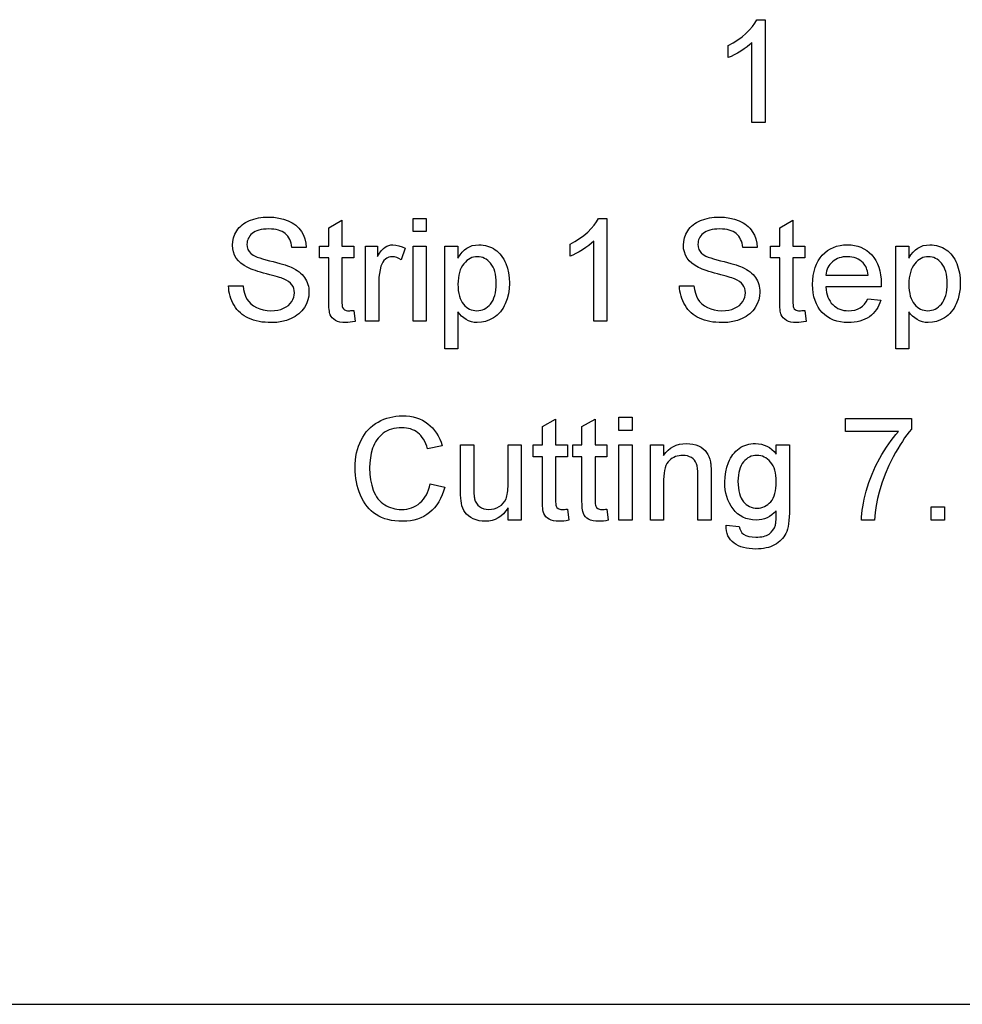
# Model space of a CAD drawing. Header units: inches. Extents: x 0.7 to 43.6, y 0.3 to 38.8.
# Tile 6 of 97: x 6.475 to 6.934, y 24.081 to 24.56. Entities that reach past the tile are written whole.
import ezdxf

# ---------------------------------------------------------------- set-up
doc = ezdxf.new("R2010")
doc.units = ezdxf.units.IN
doc.header["$MEASUREMENT"] = 0
doc.layers.add('SID-M-S', color=90, linetype='Continuous')

msp = doc.modelspace()

# ---------------------------------------------------------------- linework, layer by layer
at = {"color": 7, "linetype": 'Continuous'}
msp.add_line((3.852959, 24.081229), (9.790459, 24.081229), dxfattribs=at)
at = {"color": 7, "linetype": 'Continuous', "flags": 128}
for points in [[(6.837734, 24.509871), (6.831324, 24.509871), (6.831324, 24.509871), (6.831324, 24.548834), (6.831324, 24.548834), (6.830203, 24.547782), (6.828921, 24.54673), (6.827468, 24.545668), (6.825856, 24.544617), (6.824213, 24.543635), (6.822651, 24.542774), (6.821178, 24.542053), (6.819786, 24.541462), (6.819786, 24.541462), (6.819786, 24.547371), (6.819786, 24.547371), (6.82217, 24.548643), (6.824393, 24.550035), (6.826467, 24.551558), (6.82839, 24.553211), (6.830102, 24.554913), (6.831535, 24.556596), (6.832707, 24.558249), (6.833608, 24.559871), (6.833608, 24.559871), (6.837735, 24.559871), (6.837735, 24.559871), (6.837735, 24.509871)], [(6.576835, 24.430571), (6.583888, 24.430571), (6.583888, 24.430571), (6.584159, 24.428678), (6.58457, 24.426965), (6.58511, 24.425423), (6.585782, 24.42406), (6.586633, 24.422858), (6.587685, 24.421767), (6.588947, 24.420805), (6.590409, 24.419954), (6.592032, 24.419273), (6.593744, 24.418782), (6.595557, 24.418491), (6.59747, 24.418391), (6.59747, 24.418391), (6.599163, 24.418461), (6.600755, 24.418692), (6.602238, 24.419052), (6.60362, 24.419573), (6.604872, 24.420224), (6.605944, 24.420985), (6.606855, 24.421857), (6.607586, 24.422838), (6.608157, 24.42388), (6.608568, 24.424942), (6.608808, 24.426024), (6.608888, 24.427115), (6.608888, 24.427115), (6.608808, 24.428197), (6.608588, 24.429209), (6.608197, 24.43014), (6.607667, 24.431011), (6.606955, 24.431813), (6.606034, 24.432564), (6.604902, 24.433245), (6.60356, 24.433866), (6.60356, 24.433866), (6.603029, 24.434076), (6.602348, 24.434307), (6.601537, 24.434577), (6.600585, 24.434868), (6.599483, 24.435178), (6.598251, 24.435519), (6.596869, 24.435889), (6.595357, 24.43629), (6.593824, 24.436701), (6.592402, 24.437101), (6.59109, 24.437502), (6.589888, 24.437893), (6.588786, 24.438283), (6.587795, 24.438664), (6.586913, 24.439034), (6.586142, 24.439405), (6.586142, 24.439405), (6.584399, 24.440397), (6.582887, 24.441488), (6.581615, 24.4427), (6.580583, 24.444022), (6.579782, 24.445445), (6.579221, 24.446957), (6.57887, 24.44854), (6.57876, 24.450212), (6.57876, 24.450212), (6.57889, 24.452065), (6.579291, 24.453858), (6.579952, 24.455581), (6.580874, 24.457243), (6.581435, 24.458035), (6.582056, 24.458786), (6.582737, 24.459477), (6.583488, 24.460128), (6.584289, 24.460719), (6.585151, 24.46127), (6.586082, 24.461761), (6.587064, 24.462211), (6.589157, 24.462953), (6.59137, 24.463483), (6.593684, 24.463794), (6.596118, 24.463904), (6.596118, 24.463904), (6.598782, 24.463794), (6.601286, 24.463463), (6.60362, 24.462903), (6.605794, 24.462131), (6.606805, 24.461661), (6.607767, 24.46115), (6.608658, 24.460579), (6.609499, 24.459948), (6.610271, 24.459277), (6.610982, 24.458546), (6.611643, 24.457764), (6.612234, 24.456933), (6.613235, 24.45516), (6.613967, 24.453277), (6.614447, 24.451274), (6.614658, 24.449161), (6.614658, 24.449161), (6.607606, 24.449161), (6.607606, 24.449161), (6.607456, 24.450232), (6.607236, 24.451244), (6.606935, 24.452185), (6.606575, 24.453057), (6.606144, 24.453858), (6.605643, 24.454589), (6.605062, 24.45526), (6.604421, 24.455861), (6.6037, 24.456392), (6.602899, 24.456853), (6.602017, 24.457243), (6.601056, 24.457564), (6.600014, 24.457814), (6.598892, 24.457995), (6.597681, 24.458095), (6.596399, 24.458135), (6.596399, 24.458135), (6.595066, 24.458105), (6.593824, 24.457995), (6.592673, 24.457824), (6.591621, 24.457584), (6.590659, 24.457274), (6.589788, 24.456903), (6.589017, 24.456452), (6.588336, 24.455941), (6.587745, 24.45538), (6.587234, 24.45479), (6.586793, 24.454179), (6.586443, 24.453538), (6.586162, 24.452856), (6.585972, 24.452155), (6.585852, 24.451434), (6.585812, 24.450673), (6.585812, 24.450673), (6.585922, 24.449391), (6.586262, 24.448229), (6.586823, 24.447177), (6.587604, 24.446256), (6.587604, 24.446256), (6.588135, 24.445825), (6.588836, 24.445384), (6.589718, 24.444944), (6.59078, 24.444503), (6.592011, 24.444062), (6.593424, 24.443612), (6.595016, 24.443161), (6.596779, 24.44271), (6.598572, 24.442259), (6.600225, 24.441829), (6.601737, 24.441418), (6.603119, 24.441018), (6.604361, 24.440627), (6.605463, 24.440246), (6.606435, 24.439886), (6.607266, 24.439545), (6.607266, 24.439545), (6.608338, 24.439034), (6.609339, 24.438483), (6.610271, 24.437903), (6.611122, 24.437292), (6.611903, 24.436641), (6.612614, 24.435959), (6.613255, 24.435248), (6.613816, 24.434497), (6.614317, 24.433716), (6.614748, 24.432915), (6.615108, 24.432073), (6.615409, 24.431212), (6.615639, 24.43031), (6.61581, 24.429389), (6.61591, 24.428437), (6.61594, 24.427456), (6.61594, 24.427456), (6.6158, 24.425503), (6.615379, 24.42362), (6.614678, 24.421777), (6.613696, 24.420004), (6.613105, 24.419153), (6.612454, 24.418351), (6.611733, 24.4176), (6.610962, 24.416899), (6.61012, 24.416238), (6.609229, 24.415637), (6.608267, 24.415076), (6.607246, 24.414565), (6.605072, 24.413714), (6.602779, 24.413113), (6.600345, 24.412742), (6.597781, 24.412622), (6.597781, 24.412622), (6.596148, 24.412652), (6.594586, 24.412752), (6.593083, 24.412913), (6.591651, 24.413143), (6.590289, 24.413443), (6.588997, 24.413804), (6.587765, 24.414225), (6.586603, 24.414715), (6.585511, 24.415276), (6.584469, 24.415897), (6.583498, 24.416588), (6.582586, 24.41735), (6.581725, 24.418171), (6.580934, 24.419062), (6.580203, 24.420014), (6.579532, 24.421036), (6.578931, 24.422107), (6.5784, 24.423209), (6.577949, 24.424351), (6.577578, 24.425533), (6.577278, 24.426735), (6.577058, 24.427977), (6.576907, 24.429259), (6.576837, 24.430571)], [(6.796067, 24.430571), (6.803119, 24.430571), (6.803119, 24.430571), (6.80339, 24.428678), (6.8038, 24.426965), (6.804341, 24.425423), (6.805012, 24.42406), (6.805864, 24.422858), (6.806915, 24.421767), (6.808177, 24.420805), (6.80964, 24.419954), (6.811262, 24.419273), (6.812975, 24.418782), (6.814788, 24.418491), (6.816701, 24.418391), (6.816701, 24.418391), (6.818394, 24.418461), (6.819986, 24.418692), (6.821469, 24.419052), (6.822851, 24.419573), (6.824103, 24.420224), (6.825175, 24.420985), (6.826086, 24.421857), (6.826817, 24.422838), (6.827388, 24.42388), (6.827799, 24.424942), (6.828039, 24.426024), (6.828119, 24.427115), (6.828119, 24.427115), (6.828039, 24.428197), (6.827819, 24.429209), (6.827428, 24.43014), (6.826897, 24.431011), (6.826186, 24.431813), (6.825265, 24.432564), (6.824133, 24.433245), (6.822791, 24.433866), (6.822791, 24.433866), (6.82226, 24.434076), (6.821579, 24.434307), (6.820767, 24.434577), (6.819816, 24.434868), (6.818714, 24.435178), (6.817482, 24.435519), (6.8161, 24.435889), (6.814588, 24.43629), (6.813055, 24.436701), (6.811633, 24.437101), (6.810321, 24.437502), (6.809119, 24.437893), (6.808017, 24.438283), (6.807026, 24.438664), (6.806144, 24.439034), (6.805373, 24.439405), (6.805373, 24.439405), (6.80363, 24.440397), (6.802118, 24.441488), (6.800846, 24.4427), (6.799814, 24.444022), (6.799013, 24.445445), (6.798452, 24.446957), (6.798101, 24.44854), (6.797991, 24.450212), (6.797991, 24.450212), (6.798121, 24.452065), (6.798522, 24.453858), (6.799183, 24.455581), (6.800104, 24.457243), (6.800665, 24.458035), (6.801286, 24.458786), (6.801967, 24.459477), (6.802719, 24.460128), (6.80352, 24.460719), (6.804381, 24.46127), (6.805313, 24.461761), (6.806294, 24.462211), (6.808388, 24.462953), (6.810601, 24.463483), (6.812915, 24.463794), (6.815349, 24.463904), (6.815349, 24.463904), (6.818013, 24.463794), (6.820517, 24.463463), (6.822851, 24.462903), (6.825024, 24.462131), (6.826036, 24.461661), (6.826997, 24.46115), (6.827889, 24.460579), (6.82873, 24.459948), (6.829501, 24.459277), (6.830213, 24.458546), (6.830874, 24.457764), (6.831465, 24.456933), (6.832466, 24.45516), (6.833197, 24.453277), (6.833678, 24.451274), (6.833888, 24.449161), (6.833888, 24.449161), (6.826837, 24.449161), (6.826837, 24.449161), (6.826687, 24.450232), (6.826467, 24.451244), (6.826166, 24.452185), (6.825806, 24.453057), (6.825375, 24.453858), (6.824874, 24.454589), (6.824293, 24.45526), (6.823652, 24.455861), (6.822931, 24.456392), (6.82213, 24.456853), (6.821248, 24.457243), (6.820287, 24.457564), (6.819245, 24.457814), (6.818123, 24.457995), (6.816911, 24.458095), (6.815629, 24.458135), (6.815629, 24.458135), (6.814297, 24.458105), (6.813055, 24.457995), (6.811903, 24.457824), (6.810852, 24.457584), (6.80989, 24.457274), (6.809019, 24.456903), (6.808247, 24.456452), (6.807566, 24.455941), (6.806975, 24.45538), (6.806465, 24.45479), (6.806024, 24.454179), (6.805673, 24.453538), (6.805393, 24.452856), (6.805203, 24.452155), (6.805082, 24.451434), (6.805042, 24.450673), (6.805042, 24.450673), (6.805153, 24.449391), (6.805493, 24.448229), (6.806054, 24.447177), (6.806835, 24.446256), (6.806835, 24.446256), (6.807366, 24.445825), (6.808067, 24.445384), (6.808949, 24.444944), (6.81001, 24.444503), (6.811242, 24.444062), (6.812655, 24.443612), (6.814247, 24.443161), (6.81601, 24.44271), (6.817803, 24.442259), (6.819455, 24.441829), (6.820968, 24.441418), (6.82235, 24.441018), (6.823592, 24.440627), (6.824694, 24.440246), (6.825665, 24.439886), (6.826497, 24.439545), (6.826497, 24.439545), (6.827568, 24.439034), (6.82857, 24.438483), (6.829501, 24.437903), (6.830353, 24.437292), (6.831134, 24.436641), (6.831845, 24.435959), (6.832486, 24.435248), (6.833047, 24.434497), (6.833548, 24.433716), (6.833979, 24.432915), (6.834339, 24.432073), (6.83464, 24.431212), (6.83487, 24.43031), (6.83504, 24.429389), (6.83514, 24.428437), (6.835171, 24.427456), (6.835171, 24.427456), (6.83503, 24.425503), (6.83461, 24.42362), (6.833909, 24.421777), (6.832927, 24.420004), (6.832336, 24.419153), (6.831685, 24.418351), (6.830964, 24.4176), (6.830193, 24.416899), (6.829351, 24.416238), (6.82846, 24.415637), (6.827498, 24.415076), (6.826477, 24.414565), (6.824303, 24.413714), (6.822009, 24.413113), (6.819576, 24.412742), (6.817011, 24.412622), (6.817011, 24.412622), (6.815379, 24.412652), (6.813816, 24.412752), (6.812314, 24.412913), (6.810882, 24.413143), (6.80952, 24.413443), (6.808227, 24.413804), (6.806995, 24.414225), (6.805834, 24.414715), (6.804742, 24.415276), (6.8037, 24.415897), (6.802729, 24.416588), (6.801817, 24.41735), (6.800956, 24.418171), (6.800165, 24.419062), (6.799433, 24.420014), (6.798762, 24.421036), (6.798161, 24.422107), (6.79763, 24.423209), (6.79718, 24.424351), (6.796809, 24.425533), (6.796509, 24.426735), (6.796288, 24.427977), (6.796138, 24.429259), (6.796068, 24.430571)], [(6.637733, 24.418552), (6.638376, 24.413173), (6.638376, 24.413173), (6.637144, 24.412933), (6.635982, 24.412762), (6.63489, 24.412652), (6.633858, 24.412622), (6.633858, 24.412622), (6.632326, 24.412692), (6.630974, 24.412882), (6.629802, 24.413213), (6.62881, 24.413664), (6.627979, 24.414225), (6.627288, 24.414866), (6.626717, 24.415597), (6.626286, 24.416398), (6.626116, 24.416879), (6.625966, 24.41748), (6.625846, 24.418191), (6.625735, 24.419032), (6.625655, 24.419974), (6.625605, 24.421046), (6.625565, 24.422227), (6.625555, 24.42353), (6.625555, 24.42353), (6.625555, 24.444032), (6.625555, 24.444032), (6.621068, 24.444032), (6.621068, 24.444032), (6.621068, 24.449802), (6.621068, 24.449802), (6.625555, 24.449802), (6.625555, 24.449802), (6.625555, 24.458696), (6.625555, 24.458696), (6.631965, 24.462342), (6.631965, 24.462342), (6.631965, 24.449802), (6.631965, 24.449802), (6.637735, 24.449802), (6.637735, 24.449802), (6.637735, 24.444032), (6.637735, 24.444032), (6.631965, 24.444032), (6.631965, 24.444032), (6.631965, 24.423299), (6.631965, 24.423299), (6.631985, 24.422127), (6.632046, 24.421186), (6.632136, 24.420475), (6.632266, 24.419994), (6.632667, 24.419333), (6.633247, 24.418822), (6.633628, 24.418632), (6.634089, 24.418501), (6.63462, 24.418421), (6.635221, 24.418391), (6.635221, 24.418391), (6.635731, 24.418401), (6.636322, 24.418431), (6.636993, 24.418481), (6.637735, 24.418552)], [(6.66658, 24.456853), (6.666581, 24.463263), (6.666581, 24.463263), (6.672991, 24.463263), (6.672991, 24.463263), (6.672991, 24.456853), (6.672991, 24.456853), (6.666581, 24.456853)], [(6.760811, 24.413263), (6.754401, 24.413263), (6.754401, 24.413263), (6.754401, 24.452225), (6.754401, 24.452225), (6.75328, 24.451174), (6.751997, 24.450122), (6.750545, 24.44906), (6.748933, 24.448009), (6.74729, 24.447027), (6.745727, 24.446166), (6.744255, 24.445445), (6.742863, 24.444854), (6.742863, 24.444854), (6.742863, 24.450763), (6.742863, 24.450763), (6.745247, 24.452035), (6.74747, 24.453427), (6.749544, 24.45495), (6.751467, 24.456602), (6.753179, 24.458305), (6.754612, 24.459988), (6.755784, 24.461641), (6.756685, 24.463263), (6.756685, 24.463263), (6.760812, 24.463263), (6.760812, 24.463263), (6.760812, 24.413263)], [(6.856965, 24.418552), (6.857606, 24.413173), (6.857606, 24.413173), (6.856374, 24.412933), (6.855213, 24.412762), (6.854121, 24.412652), (6.853089, 24.412622), (6.853089, 24.412622), (6.851557, 24.412692), (6.850205, 24.412882), (6.849033, 24.413213), (6.848041, 24.413664), (6.84721, 24.414225), (6.846519, 24.414866), (6.845948, 24.415597), (6.845517, 24.416398), (6.845347, 24.416879), (6.845197, 24.41748), (6.845076, 24.418191), (6.844966, 24.419032), (6.844886, 24.419974), (6.844836, 24.421046), (6.844796, 24.422227), (6.844786, 24.42353), (6.844786, 24.42353), (6.844786, 24.444032), (6.844786, 24.444032), (6.840299, 24.444032), (6.840299, 24.444032), (6.840299, 24.449802), (6.840299, 24.449802), (6.844786, 24.449802), (6.844786, 24.449802), (6.844786, 24.458696), (6.844786, 24.458696), (6.851196, 24.462342), (6.851196, 24.462342), (6.851196, 24.449802), (6.851196, 24.449802), (6.856965, 24.449802), (6.856965, 24.449802), (6.856965, 24.444032), (6.856965, 24.444032), (6.851196, 24.444032), (6.851196, 24.444032), (6.851196, 24.423299), (6.851196, 24.423299), (6.851216, 24.422127), (6.851276, 24.421186), (6.851366, 24.420475), (6.851497, 24.419994), (6.851897, 24.419333), (6.852478, 24.418822), (6.852859, 24.418632), (6.85332, 24.418501), (6.85385, 24.418421), (6.854451, 24.418391), (6.854451, 24.418391), (6.854962, 24.418401), (6.855553, 24.418431), (6.856224, 24.418481), (6.856965, 24.418552)], [(6.643503, 24.413263), (6.643504, 24.449802), (6.643504, 24.449802), (6.649273, 24.449802), (6.649273, 24.449802), (6.649273, 24.444703), (6.649273, 24.444703), (6.650265, 24.446306), (6.651206, 24.447608), (6.652118, 24.44862), (6.652989, 24.449321), (6.65386, 24.449812), (6.654782, 24.450162), (6.655733, 24.450372), (6.656735, 24.450443), (6.656735, 24.450443), (6.658217, 24.450332), (6.65971, 24.450012), (6.661222, 24.449481), (6.662735, 24.44873), (6.662735, 24.44873), (6.660731, 24.443171), (6.660731, 24.443171), (6.65967, 24.443832), (6.658608, 24.444303), (6.657546, 24.444583), (6.656485, 24.444673), (6.656485, 24.444673), (6.655563, 24.444593), (6.654692, 24.444363), (6.65386, 24.443972), (6.653079, 24.443431), (6.652378, 24.44275), (6.651777, 24.441959), (6.651286, 24.441038), (6.650906, 24.439996), (6.650906, 24.439996), (6.650475, 24.438283), (6.650165, 24.43649), (6.649974, 24.434627), (6.649914, 24.432674), (6.649914, 24.432674), (6.649914, 24.413263), (6.649914, 24.413263), (6.643504, 24.413263)], [(6.66658, 24.413263), (6.666581, 24.449802), (6.666581, 24.449802), (6.672991, 24.449802), (6.672991, 24.449802), (6.672991, 24.413263), (6.672991, 24.413263), (6.666581, 24.413263)], [(6.681964, 24.399802), (6.681965, 24.449802), (6.681965, 24.449802), (6.688376, 24.449802), (6.688376, 24.449802), (6.688376, 24.444002), (6.688376, 24.444002), (6.689367, 24.445515), (6.690409, 24.446827), (6.691521, 24.447929), (6.692693, 24.44883), (6.693965, 24.449531), (6.695357, 24.450042), (6.696879, 24.450342), (6.698532, 24.450443), (6.698532, 24.450443), (6.699634, 24.450403), (6.700705, 24.450292), (6.701747, 24.450112), (6.702759, 24.449852), (6.70373, 24.449511), (6.704662, 24.4491), (6.705573, 24.44862), (6.706445, 24.448059), (6.707276, 24.447428), (6.708057, 24.446747), (6.708778, 24.445995), (6.709459, 24.445184), (6.71008, 24.444313), (6.710641, 24.443381), (6.711162, 24.44238), (6.711623, 24.441328), (6.712394, 24.439104), (6.712935, 24.436771), (6.713265, 24.434337), (6.713376, 24.431803), (6.713376, 24.431803), (6.713255, 24.429098), (6.712885, 24.426534), (6.712264, 24.4241), (6.711403, 24.421807), (6.710882, 24.420725), (6.710301, 24.419713), (6.70967, 24.418762), (6.708989, 24.41788), (6.708237, 24.417059), (6.707436, 24.416298), (6.706585, 24.415607), (6.705673, 24.414986), (6.70377, 24.413954), (6.701827, 24.413213), (6.699824, 24.412772), (6.697781, 24.412622), (6.697781, 24.412622), (6.696298, 24.412712), (6.694906, 24.412993), (6.693574, 24.413453), (6.692332, 24.414104), (6.69118, 24.414896), (6.690138, 24.415787), (6.689207, 24.416769), (6.688376, 24.41785), (6.688376, 24.41785), (6.688376, 24.399802), (6.688376, 24.399802), (6.681965, 24.399802)], [(6.887664, 24.424161), (6.893945, 24.42352), (6.893945, 24.42352), (6.893534, 24.422257), (6.893033, 24.421076), (6.892462, 24.419964), (6.891801, 24.418922), (6.89107, 24.417951), (6.890259, 24.417049), (6.889357, 24.416228), (6.888386, 24.415477), (6.887334, 24.414806), (6.886222, 24.414225), (6.88503, 24.413734), (6.883778, 24.413333), (6.882446, 24.413023), (6.881044, 24.412802), (6.879582, 24.412662), (6.878039, 24.412622), (6.878039, 24.412622), (6.876106, 24.412702), (6.874283, 24.412933), (6.87255, 24.413313), (6.870928, 24.413844), (6.869405, 24.414535), (6.867993, 24.415376), (6.866671, 24.416368), (6.865459, 24.41751), (6.864367, 24.418792), (6.863426, 24.420204), (6.862624, 24.421727), (6.861973, 24.423379), (6.861463, 24.425162), (6.861102, 24.427055), (6.860882, 24.429078), (6.860812, 24.431222), (6.860812, 24.431222), (6.860882, 24.433445), (6.861102, 24.435529), (6.861473, 24.437492), (6.861983, 24.439335), (6.862645, 24.441038), (6.863456, 24.44262), (6.864407, 24.444072), (6.865509, 24.445395), (6.866731, 24.446576), (6.868033, 24.447608), (6.869425, 24.448469), (6.870908, 24.449181), (6.87247, 24.449731), (6.874123, 24.450132), (6.875866, 24.450362), (6.877699, 24.450443), (6.877699, 24.450443), (6.879471, 24.450362), (6.881154, 24.450132), (6.882767, 24.449751), (6.884289, 24.449211), (6.885721, 24.448509), (6.887084, 24.447658), (6.888356, 24.446657), (6.889548, 24.445495), (6.890629, 24.444193), (6.891561, 24.44277), (6.892352, 24.441218), (6.892993, 24.439545), (6.893494, 24.437732), (6.893854, 24.435809), (6.894075, 24.433756), (6.894145, 24.431572), (6.894145, 24.431572), (6.894135, 24.430891), (6.894115, 24.42993), (6.894115, 24.42993), (6.867222, 24.42993), (6.867222, 24.42993), (6.867352, 24.428578), (6.867562, 24.427296), (6.867853, 24.426104), (6.868233, 24.424992), (6.868694, 24.42396), (6.869245, 24.423019), (6.869876, 24.422147), (6.870587, 24.421366), (6.871368, 24.420665), (6.87219, 24.420064), (6.873071, 24.419553), (6.873993, 24.419132), (6.874954, 24.418812), (6.875966, 24.418582), (6.877028, 24.418441), (6.878139, 24.418391), (6.878139, 24.418391), (6.879762, 24.418481), (6.881264, 24.418732), (6.882636, 24.419163), (6.883888, 24.419764), (6.88502, 24.420555), (6.886022, 24.421556), (6.886903, 24.422758), (6.887665, 24.424161)], [(6.901195, 24.399802), (6.901196, 24.449802), (6.901196, 24.449802), (6.907606, 24.449802), (6.907606, 24.449802), (6.907606, 24.444002), (6.907606, 24.444002), (6.908598, 24.445515), (6.90964, 24.446827), (6.910751, 24.447929), (6.911923, 24.44883), (6.913195, 24.449531), (6.914588, 24.450042), (6.91611, 24.450342), (6.917763, 24.450443), (6.917763, 24.450443), (6.918864, 24.450403), (6.919936, 24.450292), (6.920978, 24.450112), (6.921989, 24.449852), (6.922961, 24.449511), (6.923892, 24.4491), (6.924804, 24.44862), (6.925675, 24.448059), (6.926507, 24.447428), (6.927288, 24.446747), (6.928009, 24.445995), (6.92869, 24.445184), (6.929311, 24.444313), (6.929872, 24.443381), (6.930393, 24.44238), (6.930854, 24.441328), (6.931625, 24.439104), (6.932166, 24.436771), (6.932496, 24.434337), (6.932606, 24.431803), (6.932606, 24.431803), (6.932486, 24.429098), (6.932116, 24.426534), (6.931495, 24.4241), (6.930633, 24.421807), (6.930112, 24.420725), (6.929532, 24.419713), (6.928901, 24.418762), (6.928219, 24.41788), (6.927468, 24.417059), (6.926667, 24.416298), (6.925816, 24.415607), (6.924904, 24.414986), (6.923001, 24.413954), (6.921058, 24.413213), (6.919055, 24.412772), (6.917011, 24.412622), (6.917011, 24.412622), (6.915529, 24.412712), (6.914137, 24.412993), (6.912805, 24.413453), (6.911563, 24.414104), (6.910411, 24.414896), (6.909369, 24.415787), (6.908438, 24.416769), (6.907606, 24.41785), (6.907606, 24.41785), (6.907606, 24.399802), (6.907606, 24.399802), (6.901196, 24.399802)], [(6.688375, 24.431232), (6.688416, 24.429639), (6.688546, 24.428157), (6.688756, 24.426785), (6.689047, 24.425523), (6.689427, 24.424361), (6.689888, 24.423309), (6.690429, 24.422368), (6.69106, 24.421526), (6.691751, 24.420795), (6.692472, 24.420154), (6.693233, 24.419613), (6.694025, 24.419173), (6.694856, 24.418832), (6.695727, 24.418592), (6.696629, 24.418441), (6.69756, 24.418391), (6.69756, 24.418391), (6.698512, 24.418441), (6.699433, 24.418592), (6.700315, 24.418852), (6.701156, 24.419203), (6.701967, 24.419663), (6.702749, 24.420214), (6.70349, 24.420875), (6.704201, 24.421636), (6.704852, 24.422508), (6.705413, 24.423489), (6.705884, 24.424581), (6.706274, 24.425783), (6.706575, 24.427095), (6.706795, 24.428528), (6.706925, 24.43006), (6.706965, 24.431713), (6.706965, 24.431713), (6.706925, 24.433285), (6.706795, 24.434757), (6.706585, 24.43612), (6.706294, 24.437392), (6.705914, 24.438554), (6.705443, 24.439615), (6.704892, 24.440577), (6.704261, 24.441438), (6.70357, 24.442199), (6.702849, 24.44285), (6.702088, 24.443411), (6.701306, 24.443862), (6.700485, 24.444223), (6.699624, 24.444473), (6.698742, 24.444623), (6.697821, 24.444673), (6.697821, 24.444673), (6.696899, 24.444623), (6.696008, 24.444463), (6.695147, 24.444193), (6.694315, 24.443812), (6.693504, 24.443331), (6.692713, 24.44274), (6.691961, 24.442039), (6.69123, 24.441228), (6.690559, 24.440316), (6.689978, 24.439315), (6.689487, 24.438213), (6.689087, 24.437011), (6.688776, 24.435709), (6.688556, 24.434317), (6.688416, 24.432824), (6.688376, 24.431232)], [(6.86722, 24.435699), (6.887735, 24.435699), (6.887735, 24.435699), (6.887604, 24.436651), (6.887434, 24.437552), (6.887214, 24.438383), (6.886943, 24.439155), (6.886623, 24.439856), (6.886252, 24.440507), (6.885842, 24.441088), (6.885381, 24.441608), (6.885381, 24.441608), (6.88461, 24.44233), (6.883788, 24.442951), (6.882907, 24.443471), (6.881965, 24.443912), (6.880974, 24.444243), (6.879932, 24.444483), (6.87883, 24.444623), (6.877669, 24.444673), (6.877669, 24.444673), (6.876617, 24.444633), (6.875615, 24.444523), (6.874644, 24.444333), (6.873722, 24.444062), (6.872841, 24.443722), (6.872009, 24.443301), (6.871208, 24.4428), (6.870457, 24.442229), (6.869766, 24.441588), (6.869155, 24.440907), (6.868634, 24.440166), (6.868183, 24.439375), (6.867823, 24.438534), (6.867542, 24.437642), (6.867342, 24.436691), (6.867222, 24.435699)], [(6.907606, 24.431232), (6.907647, 24.429639), (6.907777, 24.428157), (6.907987, 24.426785), (6.908278, 24.425523), (6.908658, 24.424361), (6.909119, 24.423309), (6.90966, 24.422368), (6.910291, 24.421526), (6.910982, 24.420795), (6.911703, 24.420154), (6.912464, 24.419613), (6.913255, 24.419173), (6.914087, 24.418832), (6.914958, 24.418592), (6.91586, 24.418441), (6.916791, 24.418391), (6.916791, 24.418391), (6.917743, 24.418441), (6.918664, 24.418592), (6.919546, 24.418852), (6.920387, 24.419203), (6.921198, 24.419663), (6.921979, 24.420214), (6.922721, 24.420875), (6.923432, 24.421636), (6.924083, 24.422508), (6.924644, 24.423489), (6.925114, 24.424581), (6.925505, 24.425783), (6.925806, 24.427095), (6.926026, 24.428528), (6.926156, 24.43006), (6.926196, 24.431713), (6.926196, 24.431713), (6.926156, 24.433285), (6.926026, 24.434757), (6.925816, 24.43612), (6.925525, 24.437392), (6.925145, 24.438554), (6.924674, 24.439615), (6.924123, 24.440577), (6.923492, 24.441438), (6.922801, 24.442199), (6.92208, 24.44285), (6.921318, 24.443411), (6.920537, 24.443862), (6.919716, 24.444223), (6.918854, 24.444473), (6.917973, 24.444623), (6.917052, 24.444673), (6.917052, 24.444673), (6.91613, 24.444623), (6.915239, 24.444463), (6.914377, 24.444193), (6.913546, 24.443812), (6.912735, 24.443331), (6.911943, 24.44274), (6.911192, 24.442039), (6.910461, 24.441228), (6.90979, 24.440316), (6.909209, 24.439315), (6.908718, 24.438213), (6.908318, 24.437011), (6.908007, 24.435709), (6.907787, 24.434317), (6.907647, 24.432824), (6.907606, 24.431232)], [(6.674913, 24.334303), (6.681965, 24.332661), (6.681965, 24.332661), (6.681405, 24.330687), (6.680733, 24.328844), (6.679962, 24.327112), (6.679091, 24.325499), (6.678119, 24.324017), (6.677048, 24.322645), (6.675866, 24.321403), (6.674584, 24.320271), (6.673211, 24.319269), (6.671769, 24.318408), (6.670257, 24.317677), (6.668664, 24.317076), (6.666991, 24.316615), (6.665259, 24.316284), (6.663446, 24.316084), (6.661553, 24.316014), (6.661553, 24.316014), (6.65961, 24.316064), (6.657757, 24.316214), (6.655994, 24.316475), (6.654321, 24.316835), (6.652749, 24.317286), (6.651266, 24.317847), (6.649874, 24.318518), (6.648582, 24.319279), (6.64737, 24.320141), (6.646228, 24.321092), (6.645167, 24.322144), (6.644185, 24.323276), (6.643274, 24.324508), (6.642432, 24.32582), (6.641671, 24.327232), (6.64098, 24.328734), (6.640369, 24.330297), (6.639838, 24.331889), (6.639397, 24.333502), (6.639027, 24.335155), (6.638746, 24.336827), (6.638536, 24.33853), (6.638416, 24.340263), (6.638376, 24.342026), (6.638376, 24.342026), (6.638426, 24.343929), (6.638556, 24.345782), (6.638786, 24.347564), (6.639107, 24.349277), (6.639517, 24.35094), (6.640018, 24.352532), (6.640609, 24.354065), (6.64129, 24.355537), (6.642062, 24.356939), (6.642903, 24.358252), (6.643824, 24.359473), (6.644816, 24.360615), (6.645888, 24.361667), (6.64704, 24.362629), (6.648272, 24.36351), (6.649574, 24.364301), (6.650936, 24.365002), (6.652328, 24.365613), (6.65376, 24.366124), (6.655223, 24.366545), (6.656715, 24.366875), (6.658247, 24.367106), (6.65981, 24.367246), (6.661413, 24.367296), (6.661413, 24.367296), (6.663205, 24.367236), (6.664928, 24.367056), (6.666571, 24.366755), (6.668153, 24.366344), (6.669656, 24.365804), (6.671078, 24.365153), (6.67244, 24.364371), (6.673722, 24.36348), (6.674924, 24.362478), (6.676036, 24.361387), (6.677048, 24.360185), (6.677959, 24.358903), (6.67878, 24.35751), (6.679511, 24.356028), (6.680142, 24.354445), (6.680683, 24.352763), (6.680683, 24.352763), (6.673632, 24.35125), (6.673632, 24.35125), (6.673201, 24.352542), (6.672721, 24.353754), (6.6722, 24.354866), (6.671629, 24.355888), (6.671008, 24.356819), (6.670347, 24.357661), (6.669636, 24.358412), (6.668884, 24.359073), (6.668083, 24.359644), (6.667232, 24.360145), (6.66633, 24.360565), (6.665379, 24.360916), (6.664377, 24.361186), (6.663326, 24.361377), (6.662224, 24.361487), (6.661072, 24.361527), (6.661072, 24.361527), (6.65975, 24.361487), (6.658478, 24.361357), (6.657256, 24.361146), (6.656094, 24.360846), (6.654992, 24.360465), (6.653941, 24.359994), (6.652949, 24.359443), (6.652007, 24.358802), (6.651136, 24.358091), (6.650325, 24.35733), (6.649584, 24.356499), (6.648913, 24.355617), (6.648312, 24.354676), (6.647771, 24.353674), (6.6473, 24.352623), (6.646899, 24.351501), (6.646258, 24.349197), (6.645798, 24.346853), (6.645517, 24.344469), (6.645427, 24.342056), (6.645427, 24.342056), (6.645537, 24.339021), (6.645878, 24.336186), (6.646429, 24.333542), (6.64721, 24.331098), (6.647691, 24.329966), (6.648221, 24.328905), (6.648822, 24.327913), (6.649483, 24.327002), (6.650205, 24.32617), (6.650996, 24.325399), (6.651837, 24.324708), (6.652749, 24.324097), (6.6537, 24.323556), (6.654662, 24.323085), (6.655653, 24.322685), (6.656665, 24.322364), (6.657687, 24.322104), (6.658738, 24.321923), (6.6598, 24.321823), (6.660892, 24.321783), (6.660892, 24.321783), (6.662194, 24.321833), (6.663456, 24.321984), (6.664658, 24.322224), (6.66581, 24.322574), (6.666911, 24.323015), (6.667963, 24.323556), (6.668955, 24.324197), (6.669906, 24.324938), (6.670798, 24.32578), (6.671609, 24.326711), (6.67234, 24.327733), (6.673011, 24.328855), (6.673592, 24.330076), (6.674113, 24.331389), (6.674554, 24.332801), (6.674914, 24.334303)], [(6.741581, 24.321943), (6.742222, 24.316565), (6.742222, 24.316565), (6.74099, 24.316324), (6.739828, 24.316154), (6.738736, 24.316044), (6.737705, 24.316014), (6.737705, 24.316014), (6.736172, 24.316084), (6.73482, 24.316274), (6.733648, 24.316605), (6.732657, 24.317056), (6.731825, 24.317617), (6.731134, 24.318258), (6.730563, 24.318989), (6.730132, 24.31979), (6.729962, 24.320271), (6.729812, 24.320872), (6.729692, 24.321583), (6.729582, 24.322424), (6.729501, 24.323366), (6.729451, 24.324437), (6.729411, 24.325619), (6.729401, 24.326921), (6.729401, 24.326921), (6.729401, 24.347424), (6.729401, 24.347424), (6.724914, 24.347424), (6.724914, 24.347424), (6.724914, 24.353193), (6.724914, 24.353193), (6.729401, 24.353193), (6.729401, 24.353193), (6.729401, 24.362088), (6.729401, 24.362088), (6.735812, 24.365734), (6.735812, 24.365734), (6.735812, 24.353193), (6.735812, 24.353193), (6.741581, 24.353193), (6.741581, 24.353193), (6.741581, 24.347424), (6.741581, 24.347424), (6.735812, 24.347424), (6.735812, 24.347424), (6.735812, 24.326691), (6.735812, 24.326691), (6.735832, 24.325519), (6.735892, 24.324578), (6.735982, 24.323867), (6.736112, 24.323386), (6.736513, 24.322725), (6.737094, 24.322214), (6.737474, 24.322024), (6.737935, 24.321893), (6.738466, 24.321813), (6.739067, 24.321783), (6.739067, 24.321783), (6.739578, 24.321793), (6.740169, 24.321823), (6.74084, 24.321873), (6.741581, 24.321943)], [(6.760811, 24.321943), (6.761453, 24.316565), (6.761453, 24.316565), (6.760221, 24.316324), (6.759059, 24.316154), (6.757967, 24.316044), (6.756935, 24.316014), (6.756935, 24.316014), (6.755403, 24.316084), (6.754051, 24.316274), (6.752879, 24.316605), (6.751887, 24.317056), (6.751056, 24.317617), (6.750365, 24.318258), (6.749794, 24.318989), (6.749363, 24.31979), (6.749193, 24.320271), (6.749043, 24.320872), (6.748923, 24.321583), (6.748812, 24.322424), (6.748732, 24.323366), (6.748682, 24.324437), (6.748642, 24.325619), (6.748632, 24.326921), (6.748632, 24.326921), (6.748632, 24.347424), (6.748632, 24.347424), (6.744145, 24.347424), (6.744145, 24.347424), (6.744145, 24.353193), (6.744145, 24.353193), (6.748632, 24.353193), (6.748632, 24.353193), (6.748632, 24.362088), (6.748632, 24.362088), (6.755042, 24.365734), (6.755042, 24.365734), (6.755042, 24.353193), (6.755042, 24.353193), (6.760812, 24.353193), (6.760812, 24.353193), (6.760812, 24.347424), (6.760812, 24.347424), (6.755042, 24.347424), (6.755042, 24.347424), (6.755042, 24.326691), (6.755042, 24.326691), (6.755062, 24.325519), (6.755122, 24.324578), (6.755213, 24.323867), (6.755343, 24.323386), (6.755743, 24.322725), (6.756324, 24.322214), (6.756705, 24.322024), (6.757166, 24.321893), (6.757697, 24.321813), (6.758298, 24.321783), (6.758298, 24.321783), (6.758808, 24.321793), (6.759399, 24.321823), (6.76007, 24.321873), (6.760812, 24.321943)], [(6.76658, 24.360245), (6.766581, 24.366655), (6.766581, 24.366655), (6.772991, 24.366655), (6.772991, 24.366655), (6.772991, 24.360245), (6.772991, 24.360245), (6.766581, 24.360245)], [(6.876836, 24.359604), (6.876837, 24.366014), (6.876837, 24.366014), (6.908888, 24.366014), (6.908888, 24.366014), (6.908888, 24.360826), (6.908888, 24.360826), (6.907767, 24.359494), (6.906645, 24.358061), (6.905523, 24.356529), (6.904411, 24.354896), (6.9033, 24.353163), (6.902188, 24.35133), (6.901076, 24.349397), (6.899974, 24.347364), (6.897891, 24.343177), (6.896068, 24.338921), (6.894485, 24.334614), (6.893153, 24.330247), (6.893153, 24.330247), (6.892362, 24.327072), (6.891731, 24.323746), (6.89126, 24.320271), (6.89094, 24.316655), (6.89094, 24.316655), (6.88453, 24.316655), (6.88453, 24.316655), (6.88459, 24.318147), (6.88472, 24.31972), (6.88491, 24.321373), (6.885171, 24.323095), (6.885501, 24.324888), (6.885902, 24.326771), (6.886372, 24.328724), (6.886903, 24.330748), (6.888165, 24.334844), (6.889678, 24.338861), (6.891431, 24.342807), (6.893434, 24.346673), (6.894505, 24.348556), (6.895587, 24.350359), (6.896699, 24.352092), (6.897821, 24.353744), (6.898953, 24.355317), (6.900114, 24.356819), (6.901286, 24.358252), (6.902478, 24.359604), (6.902478, 24.359604), (6.876837, 24.359604)], [(6.781964, 24.316655), (6.781965, 24.353193), (6.781965, 24.353193), (6.788376, 24.353193), (6.788376, 24.353193), (6.788376, 24.348095), (6.788376, 24.348095), (6.789397, 24.349437), (6.790519, 24.350609), (6.791751, 24.351591), (6.793083, 24.352402), (6.794526, 24.353023), (6.796078, 24.353474), (6.797741, 24.353744), (6.799503, 24.353834), (6.799503, 24.353834), (6.801046, 24.353764), (6.802538, 24.353544), (6.803951, 24.353173), (6.805313, 24.352653), (6.806555, 24.352012), (6.807636, 24.35129), (6.808538, 24.350459), (6.809279, 24.349548), (6.80989, 24.348546), (6.810401, 24.347454), (6.810812, 24.346272), (6.811122, 24.345), (6.811122, 24.345), (6.811202, 24.34453), (6.811262, 24.343989), (6.811322, 24.343358), (6.811372, 24.342647), (6.811403, 24.341855), (6.811433, 24.340994), (6.811443, 24.340042), (6.811453, 24.339011), (6.811453, 24.339011), (6.811453, 24.316655), (6.811453, 24.316655), (6.805042, 24.316655), (6.805042, 24.316655), (6.805042, 24.33847), (6.805042, 24.33847), (6.805002, 24.340213), (6.804872, 24.341715), (6.804652, 24.342987), (6.804341, 24.344029), (6.803931, 24.3449), (6.80338, 24.345681), (6.802699, 24.346373), (6.801877, 24.346963), (6.800956, 24.347444), (6.799954, 24.347795), (6.798872, 24.347995), (6.797721, 24.348065), (6.797721, 24.348065), (6.796779, 24.348025), (6.795878, 24.347915), (6.795006, 24.347715), (6.794165, 24.347454), (6.793364, 24.347104), (6.792592, 24.346683), (6.791851, 24.346182), (6.79114, 24.345601), (6.790489, 24.34492), (6.789928, 24.344089), (6.789457, 24.343127), (6.789067, 24.342036), (6.788766, 24.340794), (6.788546, 24.339411), (6.788416, 24.337899), (6.788376, 24.336246), (6.788376, 24.336246), (6.788376, 24.316655), (6.788376, 24.316655), (6.781965, 24.316655)], [(6.818743, 24.314091), (6.825155, 24.31345), (6.825155, 24.31345), (6.825415, 24.312298), (6.825846, 24.311316), (6.826427, 24.310495), (6.827178, 24.309844), (6.827178, 24.309844), (6.82839, 24.309183), (6.829802, 24.308702), (6.831415, 24.308422), (6.833237, 24.308322), (6.833237, 24.308322), (6.834239, 24.308342), (6.835191, 24.308422), (6.836072, 24.308532), (6.836903, 24.308702), (6.837675, 24.308913), (6.838386, 24.309183), (6.839037, 24.309484), (6.839628, 24.309844), (6.840659, 24.310685), (6.841521, 24.311677), (6.842182, 24.312819), (6.842673, 24.314111), (6.842673, 24.314111), (6.842783, 24.314592), (6.842873, 24.315183), (6.842953, 24.315884), (6.843013, 24.316705), (6.843063, 24.317647), (6.843093, 24.318698), (6.843103, 24.31986), (6.843103, 24.321142), (6.843103, 24.321142), (6.842092, 24.32009), (6.84102, 24.319179), (6.839898, 24.318408), (6.838706, 24.317777), (6.837454, 24.317286), (6.836142, 24.316935), (6.83477, 24.316725), (6.833338, 24.316655), (6.833338, 24.316655), (6.831575, 24.316735), (6.829912, 24.316996), (6.82835, 24.317416), (6.826897, 24.318007), (6.825535, 24.318768), (6.824283, 24.3197), (6.823141, 24.320792), (6.82209, 24.322064), (6.821158, 24.323446), (6.820347, 24.324898), (6.819656, 24.326421), (6.819105, 24.328013), (6.818664, 24.329666), (6.818354, 24.331389), (6.818163, 24.333181), (6.818103, 24.335034), (6.818103, 24.335034), (6.818213, 24.337588), (6.818554, 24.340042), (6.819105, 24.342386), (6.819886, 24.34464), (6.820357, 24.345711), (6.820878, 24.346713), (6.821459, 24.347655), (6.82208, 24.348536), (6.822751, 24.349357), (6.823472, 24.350109), (6.824243, 24.3508), (6.825064, 24.351431), (6.825936, 24.351992), (6.826837, 24.352482), (6.827779, 24.352893), (6.82876, 24.353234), (6.829772, 24.353494), (6.830824, 24.353684), (6.831915, 24.353794), (6.833037, 24.353834), (6.833037, 24.353834), (6.83453, 24.353754), (6.835962, 24.353514), (6.837314, 24.353113), (6.838606, 24.352552), (6.839838, 24.351831), (6.84099, 24.35095), (6.842082, 24.349908), (6.843103, 24.348706), (6.843103, 24.348706), (6.843103, 24.353193), (6.843103, 24.353193), (6.849513, 24.353193), (6.849513, 24.353193), (6.849513, 24.322054), (6.849513, 24.322054), (6.849483, 24.32003), (6.849403, 24.318157), (6.849273, 24.316435), (6.849083, 24.314862), (6.848832, 24.31345), (6.848542, 24.312188), (6.848191, 24.311076), (6.847781, 24.310125), (6.84732, 24.309273), (6.846789, 24.308462), (6.846208, 24.307701), (6.845557, 24.30699), (6.844836, 24.306318), (6.844055, 24.305697), (6.843213, 24.305117), (6.842312, 24.304586), (6.84135, 24.304105), (6.840339, 24.303694), (6.839267, 24.303344), (6.838145, 24.303063), (6.836963, 24.302843), (6.835731, 24.302683), (6.834449, 24.302582), (6.833107, 24.302552), (6.833107, 24.302552), (6.831525, 24.302592), (6.830012, 24.302733), (6.82858, 24.302953), (6.827238, 24.303274), (6.825956, 24.303674), (6.824764, 24.304165), (6.823652, 24.304756), (6.82261, 24.305427), (6.821679, 24.306188), (6.820868, 24.30705), (6.820197, 24.307991), (6.819646, 24.309033), (6.819225, 24.310155), (6.818935, 24.311377), (6.818774, 24.312689), (6.818744, 24.314091)], [(6.712734, 24.316655), (6.712735, 24.322625), (6.712735, 24.322625), (6.711663, 24.321072), (6.710511, 24.31973), (6.709259, 24.318598), (6.707917, 24.317667), (6.706485, 24.316945), (6.704952, 24.316425), (6.70334, 24.316114), (6.701627, 24.316014), (6.701627, 24.316014), (6.700104, 24.316094), (6.698632, 24.316324), (6.69721, 24.316705), (6.695838, 24.317246), (6.694586, 24.317897), (6.693504, 24.318638), (6.692592, 24.319449), (6.691851, 24.320341), (6.69125, 24.321332), (6.690739, 24.322424), (6.690329, 24.323616), (6.690018, 24.324918), (6.690018, 24.324918), (6.689858, 24.32596), (6.689748, 24.327262), (6.689678, 24.328834), (6.689658, 24.330667), (6.689658, 24.330667), (6.689658, 24.353193), (6.689658, 24.353193), (6.696068, 24.353193), (6.696068, 24.353193), (6.696068, 24.333322), (6.696068, 24.333322), (6.696078, 24.33218), (6.696088, 24.331138), (6.696118, 24.330187), (6.696158, 24.329345), (6.696208, 24.328584), (6.696278, 24.327933), (6.696348, 24.327372), (6.696439, 24.326911), (6.696439, 24.326911), (6.696799, 24.32578), (6.69732, 24.324778), (6.697991, 24.323897), (6.698822, 24.323145), (6.699794, 24.322554), (6.700876, 24.322124), (6.702058, 24.321873), (6.70335, 24.321783), (6.70335, 24.321783), (6.704672, 24.321873), (6.705964, 24.322134), (6.707206, 24.322574), (6.708408, 24.323185), (6.709499, 24.323947), (6.710431, 24.324838), (6.711172, 24.32586), (6.711753, 24.327002), (6.711983, 24.327643), (6.712184, 24.328344), (6.712354, 24.329115), (6.712494, 24.329956), (6.712594, 24.330868), (6.712675, 24.331849), (6.712715, 24.332891), (6.712735, 24.334003), (6.712735, 24.334003), (6.712735, 24.353193), (6.712735, 24.353193), (6.719145, 24.353193), (6.719145, 24.353193), (6.719145, 24.316655), (6.719145, 24.316655), (6.712735, 24.316655)], [(6.76658, 24.316655), (6.766581, 24.353193), (6.766581, 24.353193), (6.772991, 24.353193), (6.772991, 24.353193), (6.772991, 24.316655), (6.772991, 24.316655), (6.766581, 24.316655)], [(6.824513, 24.335475), (6.824554, 24.333832), (6.824684, 24.3323), (6.824884, 24.330888), (6.825175, 24.329596), (6.825545, 24.328414), (6.826006, 24.327342), (6.826537, 24.326391), (6.827158, 24.325549), (6.827839, 24.324818), (6.82856, 24.324187), (6.829331, 24.323646), (6.830142, 24.323205), (6.830984, 24.322865), (6.831875, 24.322625), (6.832817, 24.322474), (6.833788, 24.322424), (6.833788, 24.322424), (6.83476, 24.322474), (6.835691, 24.322615), (6.836573, 24.322865), (6.837424, 24.323205), (6.838235, 24.323636), (6.839007, 24.324167), (6.839728, 24.324798), (6.840419, 24.325529), (6.84105, 24.326361), (6.841591, 24.327302), (6.842052, 24.328364), (6.842432, 24.329526), (6.842723, 24.330798), (6.842933, 24.33218), (6.843063, 24.333672), (6.843103, 24.335275), (6.843103, 24.335275), (6.843063, 24.336817), (6.842933, 24.33825), (6.842713, 24.339592), (6.842412, 24.340844), (6.842022, 24.341986), (6.841551, 24.343037), (6.84099, 24.343989), (6.840339, 24.34484), (6.839628, 24.345591), (6.838886, 24.346252), (6.838115, 24.346803), (6.837304, 24.347264), (6.836453, 24.347615), (6.835571, 24.347865), (6.83465, 24.348015), (6.833698, 24.348065), (6.833698, 24.348065), (6.832757, 24.348015), (6.831855, 24.347865), (6.830994, 24.347615), (6.830163, 24.347274), (6.829361, 24.346823), (6.8286, 24.346282), (6.827879, 24.345631), (6.827188, 24.34489), (6.826557, 24.344049), (6.826016, 24.343107), (6.825555, 24.342076), (6.825185, 24.340954), (6.824894, 24.339722), (6.824684, 24.3384), (6.824554, 24.336988), (6.824513, 24.335475)], [(6.918503, 24.316655), (6.918504, 24.323065), (6.918504, 24.323065), (6.924914, 24.323065), (6.924914, 24.323065), (6.924914, 24.316655), (6.924914, 24.316655), (6.918504, 24.316655)]]:
    msp.add_lwpolyline(points, dxfattribs=at)
at = {"layer": 'SID-M-S'}
msp.add_line((3.852959, 24.081229), (9.790459, 24.081229), dxfattribs=at)

doc.saveas('drawing.dxf')
